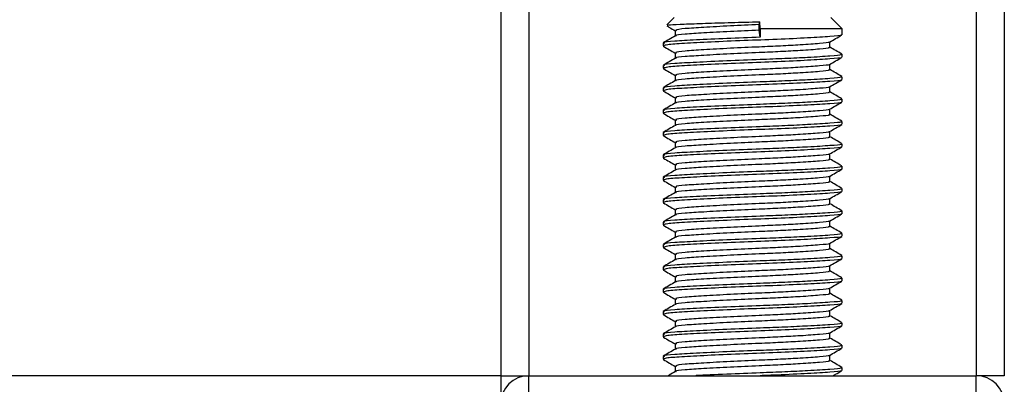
# Model space of a CAD drawing. Header units: millimetres. Extents: x 0 to 420, y 0 to 297.
# Tile 26 of 68: x 159.29 to 172.76, y 167.43 to 172.42. Entities that reach past the tile are written whole.
import ezdxf

# ---------------------------------------------------------------- set-up
doc = ezdxf.new("R2010")
doc.units = ezdxf.units.MM

msp = doc.modelspace()

# ---------------------------------------------------------------- linework, layer by layer
at = {"color": 7, "linetype": 'Continuous', "lineweight": 25}
for p, q in [((165.8683, 264.3666), (165.8683, 167.5517)), ((166.2509, 264.3666), (166.2509, 167.5517)), ((172.3736, 264.3666), (172.3736, 167.5517)), ((172.7563, 264.3666), (172.7563, 167.5517)), ((168.2408, 172.4499), (168.1414, 172.3505)), ((170.5368, 172.2968), (170.3838, 172.4499)), ((168.2534, 172.2732), (168.2534, 172.1988)), ((169.4041, 172.3542), (169.41, 172.3938)), ((169.4041, 172.2777), (169.4041, 172.3542)), ((169.4185, 172.182), (169.4041, 172.2777)), ((169.4185, 172.2968), (169.41, 172.3938)), ((169.4185, 172.2968), (169.4185, 172.182)), ((170.5368, 172.2968), (169.4185, 172.2968)), ((170.5368, 172.2159), (170.5368, 172.2968)), ((168.0877, 172.1012), (168.0877, 172.0627)), ((168.0895, 172.0601), (168.0998, 172.0584)), ((170.3711, 172.0436), (170.3711, 172.1182)), ((168.2534, 171.967), (168.2534, 171.8927)), ((170.5368, 171.9097), (170.5368, 171.948)), ((168.0877, 171.795), (168.0877, 171.7566)), ((168.0895, 171.7539), (168.0998, 171.7522)), ((170.3711, 171.7374), (170.3711, 171.812)), ((168.2534, 171.6609), (168.2534, 171.5865)), ((170.5368, 171.6036), (170.5368, 171.6419)), ((168.0877, 171.4889), (168.0877, 171.4505)), ((170.3711, 171.4313), (170.3711, 171.5059)), ((168.0895, 171.4478), (168.0998, 171.4461)), ((168.2534, 171.3547), (168.2534, 171.2804)), ((170.5368, 171.2975), (170.5368, 171.3357)), ((168.0877, 171.1828), (168.0877, 171.1443)), ((170.3711, 171.1251), (170.3711, 171.1998)), ((168.0895, 171.1417), (168.0998, 171.14)), ((168.2534, 171.0486), (168.2534, 170.9743)), ((170.5368, 170.9913), (170.5368, 171.0296)), ((168.0877, 170.8766), (168.0877, 170.8382)), ((168.0895, 170.8355), (168.0998, 170.8338)), ((170.3711, 170.819), (170.3711, 170.8936)), ((168.2534, 170.7425), (168.2534, 170.6681)), ((170.5368, 170.6852), (170.5368, 170.7235)), ((168.0877, 170.5705), (168.0877, 170.5321)), ((168.0895, 170.5294), (168.0998, 170.5277)), ((170.3711, 170.5129), (170.3711, 170.5875)), ((168.2534, 170.4363), (168.2534, 170.362)), ((170.5368, 170.3791), (170.5368, 170.4173)), ((168.0877, 170.2644), (168.0877, 170.2259)), ((170.3711, 170.2067), (170.3711, 170.2814)), ((168.0895, 170.2233), (168.0998, 170.2216)), ((168.2534, 170.1302), (168.2534, 170.0559)), ((170.5368, 170.0729), (170.5368, 170.1112)), ((170.3711, 169.9006), (170.3711, 169.9752)), ((168.0877, 169.9582), (168.0877, 169.9198)), ((168.0895, 169.9171), (168.0998, 169.9154)), ((168.2534, 169.8241), (168.2534, 169.7497)), ((170.5368, 169.7668), (170.5368, 169.8051)), ((168.0877, 169.6521), (168.0877, 169.6137)), ((168.0895, 169.611), (168.0998, 169.6093)), ((170.3711, 169.5945), (170.3711, 169.6691)), ((168.2534, 169.5179), (168.2534, 169.4436)), ((170.5368, 169.4607), (170.5368, 169.4989)), ((168.0877, 169.3459), (168.0877, 169.3075)), ((168.0895, 169.3049), (168.0998, 169.3032)), ((170.3711, 169.2883), (170.3711, 169.363)), ((168.2534, 169.2118), (168.2534, 169.1375)), ((170.5368, 169.1545), (170.5368, 169.1928)), ((168.0877, 169.0398), (168.0877, 169.0014)), ((170.3711, 168.9822), (170.3711, 169.0568)), ((168.0895, 168.9987), (168.0998, 168.997)), ((168.2534, 168.9057), (168.2534, 168.8313)), ((170.5368, 168.8484), (170.5368, 168.8867)), ((168.0877, 168.7337), (168.0877, 168.6953)), ((168.0895, 168.6926), (168.0998, 168.6909)), ((170.3711, 168.6761), (170.3711, 168.7507)), ((168.2534, 168.5995), (168.2534, 168.5252)), ((170.5368, 168.5423), (170.5368, 168.5805)), ((168.0877, 168.4275), (168.0877, 168.3891)), ((168.0895, 168.3865), (168.0998, 168.3848)), ((170.3711, 168.3699), (170.3711, 168.4446)), ((168.2534, 168.2934), (168.2534, 168.2191)), ((170.5368, 168.2361), (170.5368, 168.2744)), ((168.0877, 168.1214), (168.0877, 168.083)), ((170.3711, 168.0638), (170.3711, 168.1384)), ((168.0895, 168.0803), (168.0998, 168.0786)), ((168.2534, 167.9873), (168.2534, 167.9129)), ((170.5368, 167.93), (170.5368, 167.9683)), ((168.0877, 167.8153), (168.0877, 167.7769)), ((170.3711, 167.7577), (170.3711, 167.8323)), ((168.0895, 167.7742), (168.0998, 167.7725)), ((168.2534, 167.6811), (168.2534, 167.6068)), ((165.8683, 167.5517), (104.4884, 167.5517)), ((165.8683, 167.5517), (165.8683, 167.215)), ((165.8683, 167.5517), (166.2509, 167.5517)), ((166.2509, 167.2456), (166.2509, 167.5517)), ((166.2509, 167.5517), (172.3736, 167.5517)), ((170.5368, 167.6239), (170.5368, 167.6621)), ((172.7563, 167.5517), (172.3736, 167.5517)), ((172.3736, 167.2456), (172.3736, 167.5517))]:
    msp.add_line(p, q, dxfattribs=at)
for centre, start, end in [((166.2509, 167.169), 90, 180), ((172.3736, 167.169), 0, 90)]:
    msp.add_arc(centre, 0.3827, start, end, dxfattribs=at)
for points, knots in [([(168.1405, 172.3366), (168.1522, 172.3299), (168.1899, 172.3081), (168.2275, 172.2863), (168.2534, 172.2712)], [0, 0, 0, 0, 0.3105896, 1, 1, 1, 1]), ([(168.1494, 172.3426), (168.1503, 172.3448), (168.1528, 172.3507), (168.3055, 172.3599), (168.5719, 172.3695), (168.9237, 172.3808), (169.2166, 172.3889), (169.3771, 172.393), (169.41, 172.3938)], [0, 0, 0, 0, 0.127965, 0.3355013, 0.5431564, 0.74606, 0.9478924, 1, 1, 1, 1]), ([(169.4041, 172.2777), (169.2703, 172.2718), (168.9991, 172.2598), (168.6328, 172.2396), (168.3784, 172.2227), (168.2532, 172.2092), (168.265, 172.2019), (168.2665, 172.201)], [0, 0, 0, 0, 0.2397753, 0.4862266, 0.7231599, 0.9662013, 1, 1, 1, 1]), ([(169.4041, 172.3542), (169.2703, 172.3483), (168.9989, 172.3363), (168.6336, 172.3161), (168.3756, 172.2993), (168.2481, 172.2843), (168.2666, 172.2756), (168.2715, 172.2733)], [0, 0, 0, 0, 0.2274733, 0.46128, 0.686057, 0.9166289, 1, 1, 1, 1]), ([(168.2571, 172.2009), (168.2294, 172.1849), (168.1739, 172.1528), (168.1185, 172.1207), (168.0908, 172.1046)], [0, 0, 0, 0, 0.49989867, 1, 1, 1, 1]), ([(169.4185, 172.182), (169.2637, 172.1761), (168.9499, 172.1641), (168.5274, 172.1439), (168.229, 172.1271), (168.0817, 172.1121), (168.1029, 172.1034), (168.1085, 172.1012)], [0, 0, 0, 0, 0.227753, 0.46184, 0.6868963, 0.9177483, 1, 1, 1, 1]), ([(170.5194, 172.2114), (170.5212, 172.2103), (170.5331, 172.2029), (170.3851, 172.191), (170.0868, 172.172), (169.6603, 172.1522), (169.1887, 172.1356), (168.7325, 172.1159), (168.3649, 172.0969), (168.1262, 172.0807), (168.1074, 172.0685), (168.0985, 172.0627)], [0, 0, 0, 0, 0.02094603, 0.1431057, 0.26833207, 0.39481226, 0.5164381, 0.64283453, 0.76819743, 0.89026332, 1, 1, 1, 1]), ([(170.3659, 172.1151), (170.3936, 172.1312), (170.449, 172.1633), (170.5044, 172.1954), (170.5321, 172.2114)], [0, 0, 0, 0, 0.4999098, 1, 1, 1, 1]), ([(168.0925, 172.0583), (168.1202, 172.0423), (168.1738, 172.0112), (168.2275, 171.9801), (168.2534, 171.9651)], [0, 0, 0, 0, 0.5163558, 1, 1, 1, 1]), ([(170.3523, 172.0436), (170.357, 172.041), (170.3735, 172.0321), (170.2428, 172.0188), (170.0022, 172.0013), (169.7036, 171.9848), (169.3732, 171.9701), (168.9984, 171.9537), (168.633, 171.9335), (168.3784, 171.9166), (168.2532, 171.903), (168.265, 171.8957), (168.2665, 171.8949)], [0, 0, 0, 0, 0.0490909, 0.1710963, 0.2961678, 0.392313, 0.4852006, 0.6086368, 0.7355098, 0.8574829, 0.9826005, 1, 1, 1, 1]), ([(170.3566, 172.1151), (170.3578, 172.1143), (170.3671, 172.107), (170.2394, 172.0953), (170.0029, 172.0779), (169.7034, 172.0613), (169.3733, 172.0467), (168.9982, 172.0302), (168.6338, 172.01), (168.3755, 171.9931), (168.2481, 171.9781), (168.2666, 171.9694), (168.2715, 171.9671)], [0, 0, 0, 0, 0.0170089, 0.1395429, 0.2651564, 0.3617182, 0.4550083, 0.5789794, 0.7064021, 0.8289037, 0.9545634, 1, 1, 1, 1]), ([(170.5338, 171.9515), (170.5061, 171.9676), (170.4518, 171.999), (170.3976, 172.0304), (170.3711, 172.0457)], [0, 0, 0, 0, 0.5112595, 1, 1, 1, 1]), ([(168.2571, 171.8948), (168.2294, 171.8787), (168.1739, 171.8466), (168.1185, 171.8145), (168.0908, 171.7985)], [0, 0, 0, 0, 0.49989867, 1, 1, 1, 1]), ([(170.5149, 171.948), (170.5205, 171.9454), (170.5397, 171.9364), (170.3885, 171.9231), (170.1102, 171.9057), (169.7648, 171.8891), (169.3827, 171.8745), (168.9491, 171.858), (168.5276, 171.8378), (168.229, 171.8209), (168.0817, 171.806), (168.1029, 171.7973), (168.1085, 171.795)], [0, 0, 0, 0, 0.0482673, 0.1669875, 0.2886879, 0.3822403, 0.4726264, 0.5927373, 0.7161886, 0.8348774, 0.9566226, 1, 1, 1, 1]), ([(170.5194, 171.9053), (170.5212, 171.9042), (170.5331, 171.8968), (170.3851, 171.8849), (170.0868, 171.8659), (169.6603, 171.8461), (169.1887, 171.8295), (168.7325, 171.8098), (168.3649, 171.7908), (168.1262, 171.7746), (168.1074, 171.7624), (168.0985, 171.7566)], [0, 0, 0, 0, 0.020946, 0.1431057, 0.2683321, 0.3948123, 0.5164381, 0.6428345, 0.7681974, 0.8902633, 1, 1, 1, 1]), ([(170.3659, 171.809), (170.3936, 171.825), (170.449, 171.8571), (170.5044, 171.8892), (170.5321, 171.9053)], [0, 0, 0, 0, 0.4999098, 1, 1, 1, 1]), ([(168.0925, 171.7522), (168.1202, 171.7362), (168.1738, 171.7051), (168.2275, 171.674), (168.2534, 171.659)], [0, 0, 0, 0, 0.5163558, 1, 1, 1, 1]), ([(170.3523, 171.7375), (170.357, 171.7349), (170.3735, 171.7259), (170.2428, 171.7126), (170.0022, 171.6952), (169.7036, 171.6786), (169.3732, 171.664), (168.9984, 171.6475), (168.633, 171.6273), (168.3784, 171.6105), (168.2532, 171.5969), (168.265, 171.5896), (168.2665, 171.5887)], [0, 0, 0, 0, 0.0490909, 0.1710963, 0.2961678, 0.392313, 0.4852006, 0.6086368, 0.7355098, 0.8574829, 0.9826005, 1, 1, 1, 1]), ([(170.3566, 171.809), (170.3578, 171.8081), (170.3671, 171.8009), (170.2394, 171.7892), (170.0029, 171.7717), (169.7034, 171.7552), (169.3733, 171.7405), (168.9982, 171.7241), (168.6338, 171.7039), (168.3755, 171.687), (168.2481, 171.672), (168.2666, 171.6633), (168.2715, 171.661)], [0, 0, 0, 0, 0.0170089, 0.1395429, 0.2651564, 0.3617182, 0.4550083, 0.5789794, 0.7064021, 0.8289037, 0.9545634, 1, 1, 1, 1]), ([(170.5338, 171.6454), (170.5061, 171.6615), (170.4518, 171.6929), (170.3976, 171.7243), (170.3711, 171.7396)], [0, 0, 0, 0, 0.5112595, 1, 1, 1, 1]), ([(168.2571, 171.5887), (168.2294, 171.5726), (168.1739, 171.5405), (168.1185, 171.5084), (168.0908, 171.4923)], [0, 0, 0, 0, 0.4998987, 1, 1, 1, 1]), ([(170.5149, 171.6419), (170.5205, 171.6393), (170.5397, 171.6303), (170.3885, 171.617), (170.1102, 171.5995), (169.7648, 171.583), (169.3827, 171.5683), (168.9491, 171.5519), (168.5276, 171.5317), (168.229, 171.5148), (168.0817, 171.4998), (168.1029, 171.4912), (168.1085, 171.4889)], [0, 0, 0, 0, 0.0482673, 0.1669875, 0.2886879, 0.3822403, 0.4726264, 0.5927373, 0.7161886, 0.8348774, 0.9566226, 1, 1, 1, 1]), ([(170.5194, 171.5992), (170.5212, 171.5981), (170.5331, 171.5906), (170.3851, 171.5787), (170.0868, 171.5597), (169.6603, 171.54), (169.1887, 171.5234), (168.7325, 171.5036), (168.3649, 171.4847), (168.1262, 171.4685), (168.1074, 171.4563), (168.0985, 171.4505)], [0, 0, 0, 0, 0.020946, 0.1431057, 0.2683321, 0.3948123, 0.5164381, 0.6428345, 0.7681974, 0.8902633, 1, 1, 1, 1]), ([(170.3659, 171.5029), (170.3936, 171.5189), (170.449, 171.551), (170.5044, 171.5831), (170.5321, 171.5991)], [0, 0, 0, 0, 0.4999098, 1, 1, 1, 1]), ([(170.3566, 171.5029), (170.3578, 171.502), (170.3671, 171.4948), (170.2394, 171.4831), (170.0029, 171.4656), (169.7034, 171.449), (169.3733, 171.4344), (168.9982, 171.4179), (168.6338, 171.3977), (168.3755, 171.3809), (168.2481, 171.3659), (168.2666, 171.3572), (168.2715, 171.3549)], [0, 0, 0, 0, 0.01700891, 0.13954292, 0.26515642, 0.36171819, 0.45500832, 0.57897936, 0.70640208, 0.8289037, 0.95456345, 1, 1, 1, 1]), ([(168.0925, 171.4461), (168.1202, 171.43), (168.1738, 171.399), (168.2275, 171.3679), (168.2534, 171.3528)], [0, 0, 0, 0, 0.5163558, 1, 1, 1, 1]), ([(170.5149, 171.3357), (170.5205, 171.3331), (170.5397, 171.3242), (170.3885, 171.3108), (170.1102, 171.2934), (169.7648, 171.2768), (169.3827, 171.2622), (168.9491, 171.2457), (168.5276, 171.2255), (168.229, 171.2087), (168.0817, 171.1937), (168.1029, 171.185), (168.1085, 171.1828)], [0, 0, 0, 0, 0.0482673, 0.1669875, 0.2886879, 0.3822403, 0.4726264, 0.5927373, 0.7161886, 0.8348774, 0.9566226, 1, 1, 1, 1]), ([(170.3523, 171.4313), (170.357, 171.4288), (170.3735, 171.4198), (170.2428, 171.4065), (170.0022, 171.3891), (169.7036, 171.3725), (169.3732, 171.3579), (168.9984, 171.3414), (168.633, 171.3212), (168.3784, 171.3043), (168.2532, 171.2908), (168.265, 171.2835), (168.2665, 171.2826)], [0, 0, 0, 0, 0.0490909, 0.1710963, 0.2961678, 0.392313, 0.4852006, 0.6086368, 0.7355098, 0.8574829, 0.9826005, 1, 1, 1, 1]), ([(170.5338, 171.3393), (170.5061, 171.3553), (170.4518, 171.3867), (170.3976, 171.4181), (170.3711, 171.4335)], [0, 0, 0, 0, 0.5112595, 1, 1, 1, 1]), ([(168.2571, 171.2825), (168.2294, 171.2665), (168.1739, 171.2344), (168.1185, 171.2023), (168.0908, 171.1862)], [0, 0, 0, 0, 0.49989867, 1, 1, 1, 1]), ([(170.5194, 171.293), (170.5212, 171.2919), (170.5331, 171.2845), (170.3851, 171.2726), (170.0868, 171.2536), (169.6603, 171.2338), (169.1887, 171.2172), (168.7325, 171.1975), (168.3649, 171.1785), (168.1262, 171.1623), (168.1074, 171.1501), (168.0985, 171.1443)], [0, 0, 0, 0, 0.020946, 0.1431057, 0.2683321, 0.3948123, 0.5164381, 0.6428345, 0.7681974, 0.8902633, 1, 1, 1, 1]), ([(170.3566, 171.1967), (170.3578, 171.1959), (170.3671, 171.1886), (170.2394, 171.1769), (170.0029, 171.1595), (169.7034, 171.1429), (169.3733, 171.1283), (168.9982, 171.1118), (168.6338, 171.0916), (168.3755, 171.0747), (168.2481, 171.0597), (168.2666, 171.051), (168.2715, 171.0487)], [0, 0, 0, 0, 0.0170089, 0.1395429, 0.2651564, 0.3617182, 0.4550083, 0.5789794, 0.7064021, 0.8289037, 0.9545634, 1, 1, 1, 1]), ([(170.3659, 171.1967), (170.3936, 171.2128), (170.449, 171.2449), (170.5044, 171.277), (170.5321, 171.293)], [0, 0, 0, 0, 0.4999098, 1, 1, 1, 1]), ([(168.0925, 171.1399), (168.1202, 171.1239), (168.1738, 171.0928), (168.2275, 171.0617), (168.2534, 171.0467)], [0, 0, 0, 0, 0.5163558, 1, 1, 1, 1]), ([(170.3523, 171.1252), (170.357, 171.1226), (170.3735, 171.1137), (170.2428, 171.1004), (170.0022, 171.0829), (169.7036, 171.0664), (169.3732, 171.0517), (168.9984, 171.0353), (168.633, 171.0151), (168.3784, 170.9982), (168.2532, 170.9846), (168.265, 170.9773), (168.2665, 170.9765)], [0, 0, 0, 0, 0.0490909, 0.1710963, 0.2961678, 0.392313, 0.4852006, 0.6086368, 0.7355098, 0.8574829, 0.9826005, 1, 1, 1, 1]), ([(170.5338, 171.0331), (170.5061, 171.0492), (170.4518, 171.0806), (170.3976, 171.112), (170.3711, 171.1273)], [0, 0, 0, 0, 0.5112595, 1, 1, 1, 1]), ([(168.2571, 170.9764), (168.2294, 170.9603), (168.1739, 170.9282), (168.1185, 170.8961), (168.0908, 170.8801)], [0, 0, 0, 0, 0.4998987, 1, 1, 1, 1]), ([(170.5149, 171.0296), (170.5205, 171.027), (170.5397, 171.018), (170.3885, 171.0047), (170.1102, 170.9873), (169.7648, 170.9707), (169.3827, 170.9561), (168.9491, 170.9396), (168.5276, 170.9194), (168.229, 170.9025), (168.0817, 170.8876), (168.1029, 170.8789), (168.1085, 170.8766)], [0, 0, 0, 0, 0.04826734, 0.16698745, 0.28868792, 0.3822403, 0.47262643, 0.59273734, 0.71618864, 0.8348774, 0.95662262, 1, 1, 1, 1]), ([(170.5194, 170.9869), (170.5212, 170.9858), (170.5331, 170.9784), (170.3851, 170.9665), (170.0868, 170.9475), (169.6603, 170.9277), (169.1887, 170.9111), (168.7325, 170.8914), (168.3649, 170.8724), (168.1262, 170.8562), (168.1074, 170.844), (168.0985, 170.8382)], [0, 0, 0, 0, 0.02094603, 0.1431057, 0.26833207, 0.39481226, 0.5164381, 0.64283453, 0.76819743, 0.89026332, 1, 1, 1, 1]), ([(170.3659, 170.8906), (170.3936, 170.9066), (170.449, 170.9387), (170.5044, 170.9708), (170.5321, 170.9869)], [0, 0, 0, 0, 0.4999098, 1, 1, 1, 1]), ([(168.0925, 170.8338), (168.1202, 170.8177), (168.1738, 170.7867), (168.2275, 170.7556), (168.2534, 170.7406)], [0, 0, 0, 0, 0.5163558, 1, 1, 1, 1]), ([(170.3523, 170.8191), (170.357, 170.8165), (170.3735, 170.8075), (170.2428, 170.7942), (170.0022, 170.7768), (169.7036, 170.7602), (169.3732, 170.7456), (168.9984, 170.7291), (168.633, 170.7089), (168.3784, 170.6921), (168.2532, 170.6785), (168.265, 170.6712), (168.2665, 170.6703)], [0, 0, 0, 0, 0.0490909, 0.1710963, 0.2961678, 0.392313, 0.4852006, 0.6086368, 0.7355098, 0.8574829, 0.9826005, 1, 1, 1, 1]), ([(170.3566, 170.8906), (170.3578, 170.8897), (170.3671, 170.8825), (170.2394, 170.8708), (170.0029, 170.8533), (169.7034, 170.8368), (169.3733, 170.8221), (168.9982, 170.8057), (168.6338, 170.7855), (168.3755, 170.7686), (168.2481, 170.7536), (168.2666, 170.7449), (168.2715, 170.7426)], [0, 0, 0, 0, 0.0170089, 0.1395429, 0.2651564, 0.3617182, 0.4550083, 0.5789794, 0.7064021, 0.8289037, 0.9545634, 1, 1, 1, 1]), ([(170.5338, 170.727), (170.5061, 170.7431), (170.4518, 170.7744), (170.3976, 170.8059), (170.3711, 170.8212)], [0, 0, 0, 0, 0.51125952, 1, 1, 1, 1]), ([(168.2571, 170.6702), (168.2294, 170.6542), (168.1739, 170.6221), (168.1185, 170.59), (168.0908, 170.5739)], [0, 0, 0, 0, 0.4998987, 1, 1, 1, 1]), ([(170.5149, 170.7235), (170.5205, 170.7209), (170.5397, 170.7119), (170.3885, 170.6986), (170.1102, 170.6811), (169.7648, 170.6646), (169.3827, 170.6499), (168.9491, 170.6335), (168.5276, 170.6133), (168.229, 170.5964), (168.0817, 170.5814), (168.1029, 170.5728), (168.1085, 170.5705)], [0, 0, 0, 0, 0.0482673, 0.1669875, 0.2886879, 0.3822403, 0.4726264, 0.5927373, 0.7161886, 0.8348774, 0.9566226, 1, 1, 1, 1]), ([(170.5194, 170.6808), (170.5212, 170.6797), (170.5331, 170.6722), (170.3851, 170.6603), (170.0868, 170.6413), (169.6603, 170.6216), (169.1887, 170.605), (168.7325, 170.5852), (168.3649, 170.5662), (168.1262, 170.5501), (168.1074, 170.5379), (168.0985, 170.5321)], [0, 0, 0, 0, 0.02094603, 0.1431057, 0.26833207, 0.39481226, 0.5164381, 0.64283453, 0.76819743, 0.89026332, 1, 1, 1, 1]), ([(170.3659, 170.5845), (170.3936, 170.6005), (170.449, 170.6326), (170.5044, 170.6647), (170.5321, 170.6807)], [0, 0, 0, 0, 0.4999098, 1, 1, 1, 1]), ([(168.0925, 170.5277), (168.1202, 170.5116), (168.1738, 170.4805), (168.2275, 170.4495), (168.2534, 170.4344)], [0, 0, 0, 0, 0.5163558, 1, 1, 1, 1]), ([(170.3523, 170.5129), (170.357, 170.5104), (170.3735, 170.5014), (170.2428, 170.4881), (170.0022, 170.4707), (169.7036, 170.4541), (169.3732, 170.4395), (168.9984, 170.423), (168.633, 170.4028), (168.3784, 170.3859), (168.2532, 170.3724), (168.265, 170.3651), (168.2665, 170.3642)], [0, 0, 0, 0, 0.0490909, 0.1710963, 0.2961678, 0.392313, 0.4852006, 0.6086368, 0.7355098, 0.8574829, 0.9826005, 1, 1, 1, 1]), ([(170.3566, 170.5845), (170.3578, 170.5836), (170.3671, 170.5764), (170.2394, 170.5647), (170.0029, 170.5472), (169.7034, 170.5306), (169.3733, 170.516), (168.9982, 170.4995), (168.6338, 170.4793), (168.3755, 170.4625), (168.2481, 170.4475), (168.2666, 170.4388), (168.2715, 170.4364)], [0, 0, 0, 0, 0.0170089, 0.1395429, 0.2651564, 0.3617182, 0.4550083, 0.5789794, 0.7064021, 0.8289037, 0.9545634, 1, 1, 1, 1]), ([(170.5338, 170.4209), (170.5061, 170.4369), (170.4518, 170.4683), (170.3976, 170.4997), (170.3711, 170.5151)], [0, 0, 0, 0, 0.5112595, 1, 1, 1, 1]), ([(170.5149, 170.4173), (170.5205, 170.4147), (170.5397, 170.4058), (170.3885, 170.3924), (170.1102, 170.375), (169.7648, 170.3584), (169.3827, 170.3438), (168.9491, 170.3273), (168.5276, 170.3071), (168.229, 170.2903), (168.0817, 170.2753), (168.1029, 170.2666), (168.1085, 170.2644)], [0, 0, 0, 0, 0.0482673, 0.1669875, 0.2886879, 0.3822403, 0.4726264, 0.5927373, 0.7161886, 0.8348774, 0.9566226, 1, 1, 1, 1]), ([(170.5194, 170.3746), (170.5212, 170.3735), (170.5331, 170.3661), (170.3851, 170.3542), (170.0868, 170.3352), (169.6603, 170.3154), (169.1887, 170.2988), (168.7325, 170.2791), (168.3649, 170.2601), (168.1262, 170.2439), (168.1074, 170.2317), (168.0985, 170.2259)], [0, 0, 0, 0, 0.020946, 0.1431057, 0.2683321, 0.3948123, 0.5164381, 0.6428345, 0.7681974, 0.8902633, 1, 1, 1, 1]), ([(170.3659, 170.2783), (170.3936, 170.2944), (170.449, 170.3265), (170.5044, 170.3585), (170.5321, 170.3746)], [0, 0, 0, 0, 0.4999098, 1, 1, 1, 1]), ([(168.2571, 170.3641), (168.2294, 170.3481), (168.1739, 170.3159), (168.1185, 170.2839), (168.0908, 170.2678)], [0, 0, 0, 0, 0.4998987, 1, 1, 1, 1]), ([(170.3566, 170.2783), (170.3578, 170.2775), (170.3671, 170.2702), (170.2394, 170.2585), (170.0029, 170.2411), (169.7034, 170.2245), (169.3733, 170.2099), (168.9982, 170.1934), (168.6338, 170.1732), (168.3755, 170.1563), (168.2481, 170.1413), (168.2666, 170.1326), (168.2715, 170.1303)], [0, 0, 0, 0, 0.0170089, 0.1395429, 0.2651564, 0.3617182, 0.4550083, 0.5789794, 0.7064021, 0.8289037, 0.9545634, 1, 1, 1, 1]), ([(168.0925, 170.2215), (168.1202, 170.2055), (168.1738, 170.1744), (168.2275, 170.1433), (168.2534, 170.1283)], [0, 0, 0, 0, 0.5163558, 1, 1, 1, 1]), ([(170.5149, 170.1112), (170.5205, 170.1086), (170.5397, 170.0996), (170.3885, 170.0863), (170.1102, 170.0689), (169.7648, 170.0523), (169.3827, 170.0377), (168.9491, 170.0212), (168.5276, 170.001), (168.229, 169.9841), (168.0817, 169.9692), (168.1029, 169.9605), (168.1085, 169.9582)], [0, 0, 0, 0, 0.04826734, 0.16698745, 0.28868792, 0.3822403, 0.47262643, 0.59273734, 0.71618864, 0.8348774, 0.95662262, 1, 1, 1, 1]), ([(170.3523, 170.2068), (170.357, 170.2042), (170.3735, 170.1953), (170.2428, 170.182), (170.0022, 170.1645), (169.7036, 170.148), (169.3732, 170.1333), (168.9984, 170.1168), (168.633, 170.0967), (168.3784, 170.0798), (168.2532, 170.0662), (168.265, 170.0589), (168.2665, 170.0581)], [0, 0, 0, 0, 0.0490909, 0.1710963, 0.2961678, 0.392313, 0.4852006, 0.6086368, 0.7355098, 0.8574829, 0.9826005, 1, 1, 1, 1]), ([(170.5338, 170.1147), (170.5061, 170.1308), (170.4518, 170.1622), (170.3976, 170.1936), (170.3711, 170.2089)], [0, 0, 0, 0, 0.5112595, 1, 1, 1, 1]), ([(168.2571, 170.058), (168.2294, 170.0419), (168.1739, 170.0098), (168.1185, 169.9777), (168.0908, 169.9617)], [0, 0, 0, 0, 0.4998987, 1, 1, 1, 1]), ([(170.5194, 170.0685), (170.5212, 170.0674), (170.5331, 170.06), (170.3851, 170.0481), (170.0868, 170.0291), (169.6603, 170.0093), (169.1887, 169.9927), (168.7325, 169.973), (168.3649, 169.954), (168.1262, 169.9378), (168.1074, 169.9256), (168.0985, 169.9198)], [0, 0, 0, 0, 0.020946, 0.1431057, 0.2683321, 0.3948123, 0.5164381, 0.6428345, 0.7681974, 0.8902633, 1, 1, 1, 1]), ([(170.3566, 169.9722), (170.3578, 169.9713), (170.3671, 169.9641), (170.2394, 169.9524), (170.0029, 169.9349), (169.7034, 169.9184), (169.3733, 169.9037), (168.9982, 169.8872), (168.6338, 169.8671), (168.3755, 169.8502), (168.2481, 169.8352), (168.2666, 169.8265), (168.2715, 169.8242)], [0, 0, 0, 0, 0.0170089, 0.1395429, 0.2651564, 0.3617182, 0.4550083, 0.5789794, 0.7064021, 0.8289037, 0.9545634, 1, 1, 1, 1]), ([(170.3659, 169.9722), (170.3936, 169.9882), (170.449, 170.0203), (170.5044, 170.0524), (170.5321, 170.0685)], [0, 0, 0, 0, 0.4999098, 1, 1, 1, 1]), ([(168.0925, 169.9154), (168.1202, 169.8993), (168.1738, 169.8683), (168.2275, 169.8372), (168.2534, 169.8222)], [0, 0, 0, 0, 0.5163558, 1, 1, 1, 1]), ([(170.3523, 169.9007), (170.357, 169.8981), (170.3735, 169.8891), (170.2428, 169.8758), (170.0022, 169.8584), (169.7036, 169.8418), (169.3732, 169.8272), (168.9984, 169.8107), (168.633, 169.7905), (168.3784, 169.7737), (168.2532, 169.7601), (168.265, 169.7528), (168.2665, 169.7519)], [0, 0, 0, 0, 0.0490909, 0.1710963, 0.2961678, 0.392313, 0.4852006, 0.6086368, 0.7355098, 0.8574829, 0.9826005, 1, 1, 1, 1]), ([(170.5338, 169.8086), (170.5061, 169.8247), (170.4518, 169.856), (170.3976, 169.8875), (170.3711, 169.9028)], [0, 0, 0, 0, 0.5112595, 1, 1, 1, 1]), ([(168.2571, 169.7518), (168.2294, 169.7358), (168.1739, 169.7037), (168.1185, 169.6716), (168.0908, 169.6555)], [0, 0, 0, 0, 0.4998987, 1, 1, 1, 1]), ([(170.5149, 169.8051), (170.5205, 169.8025), (170.5397, 169.7935), (170.3885, 169.7802), (170.1102, 169.7627), (169.7648, 169.7462), (169.3827, 169.7315), (168.9491, 169.715), (168.5276, 169.6949), (168.229, 169.678), (168.0817, 169.663), (168.1029, 169.6544), (168.1085, 169.6521)], [0, 0, 0, 0, 0.0482673, 0.1669875, 0.2886879, 0.3822403, 0.4726264, 0.5927373, 0.7161886, 0.8348774, 0.9566226, 1, 1, 1, 1]), ([(170.5194, 169.7624), (170.5212, 169.7613), (170.5331, 169.7538), (170.3851, 169.7419), (170.0868, 169.7229), (169.6603, 169.7032), (169.1887, 169.6866), (168.7325, 169.6668), (168.3649, 169.6478), (168.1262, 169.6317), (168.1074, 169.6195), (168.0985, 169.6137)], [0, 0, 0, 0, 0.020946, 0.1431057, 0.2683321, 0.3948123, 0.5164381, 0.6428345, 0.7681974, 0.8902633, 1, 1, 1, 1]), ([(170.3659, 169.6661), (170.3936, 169.6821), (170.449, 169.7142), (170.5044, 169.7463), (170.5321, 169.7623)], [0, 0, 0, 0, 0.4999098, 1, 1, 1, 1]), ([(168.0925, 169.6093), (168.1202, 169.5932), (168.1738, 169.5621), (168.2275, 169.5311), (168.2534, 169.516)], [0, 0, 0, 0, 0.5163558, 1, 1, 1, 1]), ([(170.3523, 169.5945), (170.357, 169.5919), (170.3735, 169.583), (170.2428, 169.5697), (170.0022, 169.5523), (169.7036, 169.5357), (169.3732, 169.5211), (168.9984, 169.5046), (168.633, 169.4844), (168.3784, 169.4675), (168.2532, 169.454), (168.265, 169.4467), (168.2665, 169.4458)], [0, 0, 0, 0, 0.0490909, 0.1710963, 0.2961678, 0.392313, 0.4852006, 0.6086368, 0.7355098, 0.8574829, 0.9826005, 1, 1, 1, 1]), ([(170.3566, 169.6661), (170.3578, 169.6652), (170.3671, 169.658), (170.2394, 169.6463), (170.0029, 169.6288), (169.7034, 169.6122), (169.3733, 169.5976), (168.9982, 169.5811), (168.6338, 169.5609), (168.3755, 169.5441), (168.2481, 169.5291), (168.2666, 169.5204), (168.2715, 169.518)], [0, 0, 0, 0, 0.0170089, 0.1395429, 0.2651564, 0.3617182, 0.4550083, 0.5789794, 0.7064021, 0.8289037, 0.9545634, 1, 1, 1, 1]), ([(170.5338, 169.5025), (170.5061, 169.5185), (170.4518, 169.5499), (170.3976, 169.5813), (170.3711, 169.5967)], [0, 0, 0, 0, 0.51125952, 1, 1, 1, 1]), ([(168.2571, 169.4457), (168.2294, 169.4297), (168.1739, 169.3975), (168.1185, 169.3655), (168.0908, 169.3494)], [0, 0, 0, 0, 0.4998987, 1, 1, 1, 1]), ([(170.5149, 169.4989), (170.5205, 169.4963), (170.5397, 169.4874), (170.3885, 169.474), (170.1102, 169.4566), (169.7648, 169.44), (169.3827, 169.4254), (168.9491, 169.4089), (168.5276, 169.3887), (168.229, 169.3719), (168.0817, 169.3569), (168.1029, 169.3482), (168.1085, 169.3459)], [0, 0, 0, 0, 0.0482673, 0.1669875, 0.2886879, 0.3822403, 0.4726264, 0.5927373, 0.7161886, 0.8348774, 0.9566226, 1, 1, 1, 1]), ([(170.5194, 169.4562), (170.5212, 169.4551), (170.5331, 169.4477), (170.3851, 169.4358), (170.0868, 169.4168), (169.6603, 169.397), (169.1887, 169.3804), (168.7325, 169.3607), (168.3649, 169.3417), (168.1262, 169.3255), (168.1074, 169.3133), (168.0985, 169.3075)], [0, 0, 0, 0, 0.020946, 0.1431057, 0.2683321, 0.3948123, 0.5164381, 0.6428345, 0.7681974, 0.8902633, 1, 1, 1, 1]), ([(170.3659, 169.3599), (170.3936, 169.376), (170.449, 169.4081), (170.5044, 169.4401), (170.5321, 169.4562)], [0, 0, 0, 0, 0.4999098, 1, 1, 1, 1]), ([(168.0925, 169.3031), (168.1202, 169.2871), (168.1738, 169.256), (168.2275, 169.2249), (168.2534, 169.2099)], [0, 0, 0, 0, 0.5163558, 1, 1, 1, 1]), ([(170.3566, 169.3599), (170.3578, 169.3591), (170.3671, 169.3518), (170.2394, 169.3401), (170.0029, 169.3227), (169.7034, 169.3061), (169.3733, 169.2915), (168.9982, 169.275), (168.6338, 169.2548), (168.3755, 169.2379), (168.2481, 169.2229), (168.2666, 169.2142), (168.2715, 169.2119)], [0, 0, 0, 0, 0.0170089, 0.1395429, 0.2651564, 0.3617182, 0.4550083, 0.5789794, 0.7064021, 0.8289037, 0.9545634, 1, 1, 1, 1]), ([(170.5149, 169.1928), (170.5205, 169.1902), (170.5397, 169.1812), (170.3885, 169.1679), (170.1102, 169.1505), (169.7648, 169.1339), (169.3827, 169.1193), (168.9491, 169.1028), (168.5276, 169.0826), (168.229, 169.0657), (168.0817, 169.0508), (168.1029, 169.0421), (168.1085, 169.0398)], [0, 0, 0, 0, 0.0482673, 0.1669875, 0.2886879, 0.3822403, 0.4726264, 0.5927373, 0.7161886, 0.8348774, 0.9566226, 1, 1, 1, 1]), ([(170.3523, 169.2884), (170.357, 169.2858), (170.3735, 169.2769), (170.2428, 169.2636), (170.0022, 169.2461), (169.7036, 169.2296), (169.3732, 169.2149), (168.9984, 169.1984), (168.633, 169.1783), (168.3784, 169.1614), (168.2532, 169.1478), (168.265, 169.1405), (168.2665, 169.1397)], [0, 0, 0, 0, 0.0490909, 0.1710963, 0.2961678, 0.392313, 0.4852006, 0.6086368, 0.7355098, 0.8574829, 0.9826005, 1, 1, 1, 1]), ([(170.5338, 169.1963), (170.5061, 169.2124), (170.4518, 169.2438), (170.3976, 169.2752), (170.3711, 169.2905)], [0, 0, 0, 0, 0.5112595, 1, 1, 1, 1]), ([(168.2571, 169.1396), (168.2294, 169.1235), (168.1739, 169.0914), (168.1185, 169.0593), (168.0908, 169.0433)], [0, 0, 0, 0, 0.4998987, 1, 1, 1, 1]), ([(170.5194, 169.1501), (170.5212, 169.149), (170.5331, 169.1416), (170.3851, 169.1297), (170.0868, 169.1107), (169.6603, 169.0909), (169.1887, 169.0743), (168.7325, 169.0546), (168.3649, 169.0356), (168.1262, 169.0194), (168.1074, 169.0072), (168.0985, 169.0014)], [0, 0, 0, 0, 0.020946, 0.1431057, 0.2683321, 0.3948123, 0.5164381, 0.6428345, 0.7681974, 0.8902633, 1, 1, 1, 1]), ([(170.3566, 169.0538), (170.3578, 169.0529), (170.3671, 169.0457), (170.2394, 169.034), (170.0029, 169.0165), (169.7034, 169), (169.3733, 168.9853), (168.9982, 168.9688), (168.6338, 168.9487), (168.3755, 168.9318), (168.2481, 168.9168), (168.2666, 168.9081), (168.2715, 168.9058)], [0, 0, 0, 0, 0.0170089, 0.1395429, 0.2651564, 0.3617182, 0.4550083, 0.5789794, 0.7064021, 0.8289037, 0.9545634, 1, 1, 1, 1]), ([(170.3659, 169.0538), (170.3936, 169.0698), (170.449, 169.1019), (170.5044, 169.134), (170.5321, 169.1501)], [0, 0, 0, 0, 0.4999098, 1, 1, 1, 1]), ([(168.0925, 168.997), (168.1202, 168.9809), (168.1738, 168.9499), (168.2275, 168.9188), (168.2534, 168.9038)], [0, 0, 0, 0, 0.5163558, 1, 1, 1, 1]), ([(170.3523, 168.9823), (170.357, 168.9797), (170.3735, 168.9707), (170.2428, 168.9574), (170.0022, 168.94), (169.7036, 168.9234), (169.3732, 168.9088), (168.9984, 168.8923), (168.633, 168.8721), (168.3784, 168.8553), (168.2532, 168.8417), (168.265, 168.8344), (168.2665, 168.8335)], [0, 0, 0, 0, 0.0490909, 0.1710963, 0.2961678, 0.392313, 0.4852006, 0.6086368, 0.7355098, 0.8574829, 0.9826005, 1, 1, 1, 1]), ([(170.5338, 168.8902), (170.5061, 168.9063), (170.4518, 168.9376), (170.3976, 168.9691), (170.3711, 168.9844)], [0, 0, 0, 0, 0.5112595, 1, 1, 1, 1]), ([(168.2571, 168.8334), (168.2294, 168.8174), (168.1739, 168.7853), (168.1185, 168.7532), (168.0908, 168.7371)], [0, 0, 0, 0, 0.4998987, 1, 1, 1, 1]), ([(170.5149, 168.8867), (170.5205, 168.8841), (170.5397, 168.8751), (170.3885, 168.8618), (170.1102, 168.8443), (169.7648, 168.8278), (169.3827, 168.8131), (168.9491, 168.7966), (168.5276, 168.7765), (168.229, 168.7596), (168.0817, 168.7446), (168.1029, 168.736), (168.1085, 168.7337)], [0, 0, 0, 0, 0.0482673, 0.1669875, 0.2886879, 0.3822403, 0.4726264, 0.5927373, 0.7161886, 0.8348774, 0.9566226, 1, 1, 1, 1]), ([(170.5194, 168.844), (170.5212, 168.8429), (170.5331, 168.8354), (170.3851, 168.8235), (170.0868, 168.8045), (169.6603, 168.7848), (169.1887, 168.7682), (168.7325, 168.7484), (168.3649, 168.7294), (168.1262, 168.7133), (168.1074, 168.7011), (168.0985, 168.6953)], [0, 0, 0, 0, 0.020946, 0.1431057, 0.2683321, 0.3948123, 0.5164381, 0.6428345, 0.7681974, 0.8902633, 1, 1, 1, 1]), ([(170.3659, 168.7477), (170.3936, 168.7637), (170.449, 168.7958), (170.5044, 168.8279), (170.5321, 168.8439)], [0, 0, 0, 0, 0.4999098, 1, 1, 1, 1]), ([(168.0925, 168.6909), (168.1202, 168.6748), (168.1738, 168.6437), (168.2275, 168.6127), (168.2534, 168.5976)], [0, 0, 0, 0, 0.51635581, 1, 1, 1, 1]), ([(170.3523, 168.6761), (170.357, 168.6735), (170.3735, 168.6646), (170.2428, 168.6513), (170.0022, 168.6339), (169.7036, 168.6173), (169.3732, 168.6027), (168.9984, 168.5862), (168.633, 168.566), (168.3784, 168.5491), (168.2532, 168.5356), (168.265, 168.5283), (168.2665, 168.5274)], [0, 0, 0, 0, 0.0490909, 0.1710963, 0.2961678, 0.392313, 0.4852006, 0.6086368, 0.7355098, 0.8574829, 0.9826005, 1, 1, 1, 1]), ([(170.3566, 168.7477), (170.3578, 168.7468), (170.3671, 168.7396), (170.2394, 168.7279), (170.0029, 168.7104), (169.7034, 168.6938), (169.3733, 168.6792), (168.9982, 168.6627), (168.6338, 168.6425), (168.3755, 168.6257), (168.2481, 168.6107), (168.2666, 168.602), (168.2715, 168.5996)], [0, 0, 0, 0, 0.0170089, 0.1395429, 0.2651564, 0.3617182, 0.4550083, 0.5789794, 0.7064021, 0.8289037, 0.9545634, 1, 1, 1, 1]), ([(170.5338, 168.5841), (170.5061, 168.6001), (170.4518, 168.6315), (170.3976, 168.6629), (170.3711, 168.6783)], [0, 0, 0, 0, 0.5112595, 1, 1, 1, 1]), ([(168.2571, 168.5273), (168.2294, 168.5113), (168.1739, 168.4791), (168.1185, 168.4471), (168.0908, 168.431)], [0, 0, 0, 0, 0.49989867, 1, 1, 1, 1]), ([(170.5149, 168.5805), (170.5205, 168.5779), (170.5397, 168.5689), (170.3885, 168.5556), (170.1102, 168.5382), (169.7648, 168.5216), (169.3827, 168.507), (168.9491, 168.4905), (168.5276, 168.4703), (168.229, 168.4535), (168.0817, 168.4385), (168.1029, 168.4298), (168.1085, 168.4275)], [0, 0, 0, 0, 0.0482673, 0.1669875, 0.2886879, 0.3822403, 0.4726264, 0.5927373, 0.7161886, 0.8348774, 0.9566226, 1, 1, 1, 1]), ([(170.5194, 168.5378), (170.5212, 168.5367), (170.5331, 168.5293), (170.3851, 168.5174), (170.0868, 168.4984), (169.6603, 168.4786), (169.1887, 168.462), (168.7325, 168.4423), (168.3649, 168.4233), (168.1262, 168.4071), (168.1074, 168.3949), (168.0985, 168.3891)], [0, 0, 0, 0, 0.020946, 0.1431057, 0.2683321, 0.3948123, 0.5164381, 0.6428345, 0.7681974, 0.8902633, 1, 1, 1, 1]), ([(170.3659, 168.4415), (170.3936, 168.4576), (170.449, 168.4897), (170.5044, 168.5217), (170.5321, 168.5378)], [0, 0, 0, 0, 0.4999098, 1, 1, 1, 1]), ([(168.0925, 168.3847), (168.1202, 168.3687), (168.1738, 168.3376), (168.2275, 168.3065), (168.2534, 168.2915)], [0, 0, 0, 0, 0.5163558, 1, 1, 1, 1]), ([(170.3523, 168.37), (170.357, 168.3674), (170.3735, 168.3585), (170.2428, 168.3452), (170.0022, 168.3277), (169.7036, 168.3112), (169.3732, 168.2965), (168.9984, 168.28), (168.633, 168.2599), (168.3784, 168.243), (168.2532, 168.2294), (168.265, 168.2221), (168.2665, 168.2213)], [0, 0, 0, 0, 0.0490909, 0.1710963, 0.2961678, 0.392313, 0.4852006, 0.6086368, 0.7355098, 0.8574829, 0.9826005, 1, 1, 1, 1]), ([(170.3566, 168.4415), (170.3578, 168.4407), (170.3671, 168.4334), (170.2394, 168.4217), (170.0029, 168.4043), (169.7034, 168.3877), (169.3733, 168.3731), (168.9982, 168.3566), (168.6338, 168.3364), (168.3755, 168.3195), (168.2481, 168.3045), (168.2666, 168.2958), (168.2715, 168.2935)], [0, 0, 0, 0, 0.0170089, 0.1395429, 0.2651564, 0.3617182, 0.4550083, 0.5789794, 0.7064021, 0.8289037, 0.9545634, 1, 1, 1, 1]), ([(170.5338, 168.2779), (170.5061, 168.294), (170.4518, 168.3254), (170.3976, 168.3568), (170.3711, 168.3721)], [0, 0, 0, 0, 0.5112595, 1, 1, 1, 1]), ([(168.2571, 168.2212), (168.2294, 168.2051), (168.1739, 168.173), (168.1185, 168.1409), (168.0908, 168.1249)], [0, 0, 0, 0, 0.4998987, 1, 1, 1, 1]), ([(170.5149, 168.2744), (170.5205, 168.2718), (170.5397, 168.2628), (170.3885, 168.2495), (170.1102, 168.2321), (169.7648, 168.2155), (169.3827, 168.2009), (168.9491, 168.1844), (168.5276, 168.1642), (168.229, 168.1473), (168.0817, 168.1324), (168.1029, 168.1237), (168.1085, 168.1214)], [0, 0, 0, 0, 0.04826734, 0.16698745, 0.28868792, 0.3822403, 0.47262643, 0.59273734, 0.71618864, 0.8348774, 0.95662262, 1, 1, 1, 1]), ([(170.5194, 168.2317), (170.5212, 168.2306), (170.5331, 168.2232), (170.3851, 168.2113), (170.0868, 168.1923), (169.6603, 168.1725), (169.1887, 168.1559), (168.7325, 168.1362), (168.3649, 168.1172), (168.1262, 168.101), (168.1074, 168.0888), (168.0985, 168.083)], [0, 0, 0, 0, 0.020946, 0.1431057, 0.2683321, 0.3948123, 0.5164381, 0.6428345, 0.7681974, 0.8902633, 1, 1, 1, 1]), ([(170.3659, 168.1354), (170.3936, 168.1514), (170.449, 168.1835), (170.5044, 168.2156), (170.5321, 168.2317)], [0, 0, 0, 0, 0.4999098, 1, 1, 1, 1]), ([(170.3566, 168.1354), (170.3578, 168.1345), (170.3671, 168.1273), (170.2394, 168.1156), (170.0029, 168.0981), (169.7034, 168.0816), (169.3733, 168.0669), (168.9982, 168.0504), (168.6338, 168.0303), (168.3755, 168.0134), (168.2481, 167.9984), (168.2666, 167.9897), (168.2715, 167.9874)], [0, 0, 0, 0, 0.0170089, 0.1395429, 0.2651564, 0.3617182, 0.4550083, 0.5789794, 0.7064021, 0.8289037, 0.9545634, 1, 1, 1, 1]), ([(168.0925, 168.0786), (168.1202, 168.0625), (168.1738, 168.0315), (168.2275, 168.0004), (168.2534, 167.9854)], [0, 0, 0, 0, 0.5163558, 1, 1, 1, 1]), ([(170.5149, 167.9683), (170.5205, 167.9657), (170.5397, 167.9567), (170.3885, 167.9434), (170.1102, 167.9259), (169.7648, 167.9094), (169.3827, 167.8947), (168.9491, 167.8782), (168.5276, 167.8581), (168.229, 167.8412), (168.0817, 167.8262), (168.1029, 167.8176), (168.1085, 167.8153)], [0, 0, 0, 0, 0.0482673, 0.1669875, 0.2886879, 0.3822403, 0.4726264, 0.5927373, 0.7161886, 0.8348774, 0.9566226, 1, 1, 1, 1]), ([(170.3523, 168.0638), (170.357, 168.0613), (170.3735, 168.0523), (170.2428, 168.039), (170.0022, 168.0216), (169.7036, 168.005), (169.3732, 167.9904), (168.9984, 167.9739), (168.633, 167.9537), (168.3784, 167.9369), (168.2532, 167.9233), (168.265, 167.916), (168.2665, 167.9151)], [0, 0, 0, 0, 0.0490909, 0.1710963, 0.2961678, 0.392313, 0.4852006, 0.6086368, 0.7355098, 0.8574829, 0.9826005, 1, 1, 1, 1]), ([(170.5338, 167.9718), (170.5061, 167.9879), (170.4518, 168.0192), (170.3976, 168.0507), (170.3711, 168.066)], [0, 0, 0, 0, 0.5112595, 1, 1, 1, 1]), ([(168.2571, 167.915), (168.2294, 167.899), (168.1739, 167.8669), (168.1185, 167.8348), (168.0908, 167.8187)], [0, 0, 0, 0, 0.4998987, 1, 1, 1, 1]), ([(170.5194, 167.9256), (170.5212, 167.9245), (170.5331, 167.917), (170.3851, 167.9051), (170.0868, 167.8861), (169.6603, 167.8664), (169.1887, 167.8498), (168.7325, 167.83), (168.3649, 167.811), (168.1262, 167.7949), (168.1074, 167.7826), (168.0985, 167.7769)], [0, 0, 0, 0, 0.020946, 0.1431057, 0.2683321, 0.3948123, 0.5164381, 0.6428345, 0.7681974, 0.8902633, 1, 1, 1, 1]), ([(170.3566, 167.8293), (170.3578, 167.8284), (170.3671, 167.8212), (170.2394, 167.8095), (170.0029, 167.792), (169.7034, 167.7754), (169.3733, 167.7608), (168.9982, 167.7443), (168.6338, 167.7241), (168.3755, 167.7073), (168.2481, 167.6923), (168.2666, 167.6836), (168.2715, 167.6812)], [0, 0, 0, 0, 0.0170089, 0.1395429, 0.2651564, 0.3617182, 0.4550083, 0.5789794, 0.7064021, 0.8289037, 0.9545634, 1, 1, 1, 1]), ([(170.3659, 167.8293), (170.3936, 167.8453), (170.449, 167.8774), (170.5044, 167.9095), (170.5321, 167.9255)], [0, 0, 0, 0, 0.4999098, 1, 1, 1, 1]), ([(168.0925, 167.7725), (168.1202, 167.7564), (168.1738, 167.7253), (168.2275, 167.6943), (168.2534, 167.6792)], [0, 0, 0, 0, 0.5163558, 1, 1, 1, 1]), ([(170.3523, 167.7577), (170.357, 167.7551), (170.3735, 167.7462), (170.2428, 167.7329), (170.0022, 167.7155), (169.7036, 167.6989), (169.3732, 167.6843), (168.9984, 167.6678), (168.633, 167.6476), (168.3784, 167.6307), (168.2532, 167.6172), (168.265, 167.6099), (168.2665, 167.609)], [0, 0, 0, 0, 0.04909091, 0.17109626, 0.29616782, 0.39231299, 0.48520062, 0.60863681, 0.73550977, 0.85748287, 0.98260048, 1, 1, 1, 1]), ([(170.5338, 167.6657), (170.5061, 167.6817), (170.4518, 167.7131), (170.3976, 167.7445), (170.3711, 167.7599)], [0, 0, 0, 0, 0.5112595, 1, 1, 1, 1]), ([(168.2571, 167.6089), (168.2294, 167.5929), (168.1964, 167.5738), (168.1635, 167.5547), (168.1583, 167.5517)], [0, 0, 0, 0, 0.8418497, 1, 1, 1, 1]), ([(170.5149, 167.6621), (170.5205, 167.6595), (170.5397, 167.6505), (170.3885, 167.6372), (170.11, 167.6198), (169.7652, 167.6032), (169.3811, 167.5886), (168.9577, 167.5722), (168.6421, 167.5581), (168.5376, 167.5519), (168.5346, 167.5517)], [0, 0, 0, 0, 0.0670526, 0.2319777, 0.4010431, 0.5310054, 0.6565692, 0.8234264, 0.994924, 1, 1, 1, 1]), ([(170.5194, 167.6194), (170.5212, 167.6183), (170.5331, 167.6109), (170.3852, 167.599), (170.0863, 167.58), (169.7294, 167.5634), (169.4941, 167.5546), (169.4164, 167.5517)], [0, 0, 0, 0, 0.045817, 0.3130269, 0.5869448, 0.8636053, 1, 1, 1, 1]), ([(170.4152, 167.5517), (170.4265, 167.5582), (170.4654, 167.5808), (170.5044, 167.6033), (170.5321, 167.6194)], [0, 0, 0, 0, 0.2887283, 1, 1, 1, 1])]:
    msp.add_open_spline(points, degree=3, knots=knots, dxfattribs=at)

doc.saveas('drawing.dxf')
